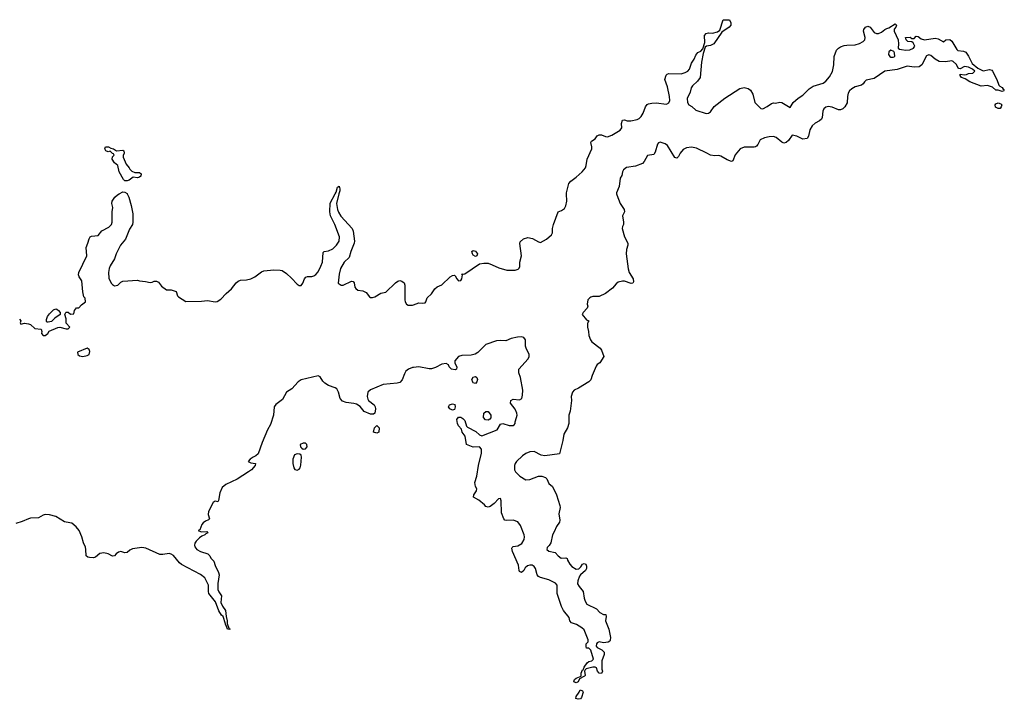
# Model space of a CAD drawing. Header units: inches. Extents: x 2554595 to 2793962, y 331849 to 426146.
# Tile 15 of 45: x 2576247 to 2585630, y 375182 to 381661. Entities that reach past the tile are written whole.
import ezdxf

# ---------------------------------------------------------------- set-up
doc = ezdxf.new("R2010")
doc.units = ezdxf.units.IN
doc.header["$MEASUREMENT"] = 0
for name, color, linetype in [('C5377', 7, 'Continuous'), ('C5378', 7, 'Continuous'), ('C5387', 7, 'Continuous'), ('C5388', 7, 'Continuous')]:
    doc.layers.add(name, color=color, linetype=linetype)

msp = doc.modelspace()

# ---------------------------------------------------------------- linework, layer by layer
at = {"layer": 'C5377', "color": 5, "elevation": 20}
for points in [[(2576245.4, 378805.4), (2576258, 378790), (2576252, 378770), (2576258, 378758), (2576293.6, 378766.4), (2576330, 378762.8), (2576350, 378754.8), (2576390, 378717.3), (2576450.8, 378710.8), (2576458, 378690), (2576456, 378670), (2576470, 378651.3), (2576490, 378651.3), (2576514, 378670), (2576529, 378691), (2576610, 378726), (2576630.9, 378730.9), (2576690, 378714), (2576710, 378714), (2576726, 378730), (2576688.7, 378768.7), (2576688.9, 378808.9), (2576678, 378850), (2576686, 378870), (2576690, 378874), (2576710, 378872), (2576730, 378854), (2576762, 378858), (2576768, 378890), (2576787.3, 378912.7), (2576810, 378914), (2576836.4, 378943.6), (2576874, 378970), (2576870, 379006), (2576859, 379019), (2576847.7, 379067.7), (2576840.5, 379170), (2576814.3, 379210), (2576808.6, 379230), (2576812.3, 379250), (2576888, 379410), (2576880.7, 379490), (2576898, 379530), (2576908.1, 379571.9), (2576919.3, 379590), (2576930, 379598), (2576995.1, 379604.9), (2577031.3, 379648.7), (2577096.6, 379683.4), (2577122.9, 379710), (2577129.7, 379730.3), (2577128, 379830), (2577134, 379870), (2577124.5, 379910), (2577129.6, 379930), (2577154.5, 379970), (2577179.3, 379990), (2577196.6, 380000)], [(2577271.4, 380000), (2577285.7, 379970), (2577310.3, 379890), (2577326.7, 379810), (2577326.3, 379730), (2577322.3, 379710), (2577294.8, 379665.2), (2577254.2, 379570), (2577207.5, 379512.5), (2577166.3, 379430), (2577150, 379382.7), (2577110, 379316), (2577099.5, 379290), (2577092.2, 379250), (2577098, 379198), (2577118.8, 379150), (2577130, 379136), (2577150, 379124), (2577182, 379130), (2577210, 379158), (2577230, 379166.8), (2577370, 379176.5), (2577390, 379170.4), (2577446, 379166), (2577490, 379154), (2577510, 379157.3), (2577530, 379167.3), (2577550, 379167.3), (2577570, 379157.3), (2577599.9, 379119.9), (2577644.9, 379084.9), (2577690, 379084.9), (2577738, 379070), (2577750.7, 379030), (2577759.9, 379019.9), (2577830, 378975.5), (2577981.2, 378978.8), (2578035.8, 378984.2), (2578110, 378971.3), (2578130, 378974.4), (2578162.4, 378997.6), (2578213.5, 379050), (2578265.9, 379094.1), (2578310, 379151.8), (2578330, 379168.9), (2578350, 379178), (2578410, 379181.3), (2578450, 379190.2), (2578488.3, 379210), (2578550, 379256.5), (2578574.3, 379265.7), (2578670, 379276.5), (2578730, 379273.7), (2578748.7, 379268.7), (2578790, 379240.5), (2578838.3, 379198.3), (2578890, 379139.5), (2578910, 379126.7), (2578930, 379128.5), (2578946, 379150), (2578960.5, 379190), (2578973.3, 379206.7), (2578990, 379214.3), (2579030, 379214.2), (2579050, 379219.3), (2579070, 379232.2), (2579090, 379256.9), (2579118.3, 379310), (2579131.7, 379350), (2579137.6, 379442.4), (2579147.8, 379452.2), (2579190, 379458.6), (2579230, 379475.6), (2579265.1, 379510), (2579292.4, 379550), (2579296, 379590), (2579249.9, 379710), (2579209.9, 379790), (2579201.1, 379830), (2579206.6, 379913.3), (2579253, 380000)], [(2579288.9, 380000), (2579264.7, 379910), (2579276.3, 379850), (2579284.6, 379824.6), (2579306.9, 379786.9), (2579415.8, 379670), (2579425.5, 379645.5), (2579436.8, 379550), (2579433.7, 379530), (2579401.3, 379450), (2579387.2, 379392.8), (2579337.7, 379350), (2579305.5, 379290), (2579290, 379235.3), (2579280.7, 379150), (2579310, 379130.6), (2579330, 379130.4), (2579410, 379167.3), (2579426, 379166), (2579433, 379153), (2579441.3, 379110), (2579450, 379098), (2579470, 379083), (2579515.9, 379075.9), (2579550, 379061), (2579580.4, 379020.4), (2579590, 379014), (2579610, 379012.7), (2579630, 379019.3), (2579687.7, 379052.3), (2579735.6, 379064.4), (2579827.6, 379152.4), (2579850, 379168.5), (2579870, 379174), (2579888.9, 379168.9), (2579911.7, 379151.7), (2579918.9, 379130), (2579917.7, 378990), (2579921.5, 378970), (2579934.4, 378950), (2579950, 378940.3), (2579990, 378938.3), (2580000, 378942.1)], [(2580000, 378345.6), (2579990, 378344.5), (2579953.4, 378330), (2579928.1, 378310), (2579914, 378286), (2579893.5, 378226.5), (2579870, 378202.7), (2579845, 378195), (2579710, 378183.9), (2579590, 378132.3), (2579565, 378110), (2579558.2, 378070), (2579564, 378044), (2579571.8, 378031.8), (2579626.4, 377990), (2579636, 377970), (2579638.9, 377950), (2579632.2, 377910), (2579618.6, 377901.4), (2579590, 377901.7), (2579530, 377925.1), (2579492.9, 377972.9), (2579455.7, 377995.7), (2579430, 378003.4), (2579358, 378010), (2579323.5, 378023.5), (2579300.2, 378050), (2579286.3, 378110), (2579270, 378140.8), (2579252.7, 378152.7), (2579190, 378174.9), (2579155.6, 378195.6), (2579135.3, 378215.3), (2579110, 378257.4), (2579090, 378267), (2578930, 378229.2), (2578901.8, 378210), (2578839, 378141), (2578790.2, 378110), (2578750, 378041.1), (2578687.7, 377992.3), (2578673.4, 377970), (2578665.1, 377890), (2578638.7, 377801.3), (2578610, 377749.7), (2578557.6, 377630), (2578518.2, 377521.8), (2578498.3, 377501.7), (2578471, 377490), (2578442.8, 377470), (2578424.7, 377450), (2578450, 377436), (2578494, 377430), (2578491, 377410), (2578454.8, 377370), (2578427.3, 377350), (2578318.4, 377281.6), (2578210, 377231.1), (2578177.8, 377202.2), (2578155.4, 377150), (2578142.8, 377077.2), (2578134.8, 377065.2), (2578111.3, 377071.3), (2578090, 377058.7), (2578046.4, 376973.6), (2578044.2, 376944.2), (2578056.7, 376903.3), (2578046.9, 376893.1), (2578018.5, 376881.5), (2577995.2, 376864.8), (2577982.6, 376850), (2577963, 376797), (2577946.8, 376790), (2577978, 376778), (2578030, 376782.8), (2578039.1, 376770), (2578020.3, 376759.7), (2578013, 376750), (2577981.5, 376738.5), (2577959.3, 376720.7), (2577930, 376691.1), (2577916.5, 376670), (2577912.9, 376650), (2577916.8, 376636.8), (2577936, 376610), (2577970, 376591), (2578039.3, 376570), (2578060.3, 376550), (2578070, 376528.4), (2578097.8, 376497.8), (2578110, 376456.3), (2578143.1, 376390), (2578148, 376370), (2578134.6, 376285.4), (2578136.8, 376230), (2578145.9, 376205.9), (2578171.8, 376170), (2578164.8, 376104.8), (2578181.1, 376070), (2578208.9, 376030), (2578213.4, 375970), (2578224.9, 375930), (2578224.7, 375904.7), (2578241.1, 375861.1), (2578252.7, 375850), (2578250, 375846.6), (2578227.6, 375850), (2578219.3, 375879.3), (2578210, 375888.7), (2578192.9, 375952.9), (2578185.1, 375970), (2578170, 375985.1), (2578144.6, 376024.6), (2578114, 376110), (2578050.8, 376190), (2578045.8, 376210), (2578047, 376270), (2578010, 376338.9), (2577970, 376372.9), (2577788.7, 376468.7), (2577770, 376484.2), (2577712.5, 376552.5), (2577690, 376566.6), (2577670, 376573.5), (2577610, 376561), (2577581.6, 376561.6), (2577450, 376621.4), (2577410, 376628.7), (2577322.2, 376617.8), (2577295.9, 376604.1), (2577270, 376580.7), (2577250, 376577), (2577210, 376591.5), (2577190, 376585.6), (2577167.7, 376570), (2577150, 376548.7), (2577130, 376547), (2577089.8, 376569.8), (2577050, 376579.7), (2577010, 376571.5), (2576970, 376538.7), (2576950, 376531.3), (2576913.3, 376533.3), (2576897, 376537), (2576881.2, 376550), (2576878.4, 376610), (2576873.1, 376633.1), (2576855.1, 376675.1), (2576840.9, 376730), (2576814.5, 376790), (2576786.5, 376826.5), (2576742.7, 376862.7), (2576690, 376869.5), (2576675.3, 376875.3), (2576590, 376926), (2576530, 376939.3), (2576490, 376942.7), (2576470, 376937.2), (2576427.5, 376912.5), (2576350, 376909), (2576330, 376904), (2576270, 376876), (2576210, 376859.5)]]:
    msp.add_lwpolyline(points, dxfattribs=at)
at = {"layer": 'C5377', "color": 5}
for points, elevation in [([(2576510, 378778), (2576504, 378784), (2576504, 378804), (2576513.2, 378830), (2576530, 378856), (2576570, 378896), (2576590, 378906), (2576602, 378902), (2576618, 378890), (2576632, 378870), (2576634, 378850), (2576583.4, 378816.6), (2576550, 378785.2), (2576518, 378778)], 20), ([(2576890, 378528.7), (2576798, 378490), (2576802, 378470), (2576818, 378458), (2576850, 378451), (2576890, 378458.8), (2576908.7, 378470), (2576916.5, 378496.5), (2576910, 378518)], 20), ([(2579650, 377719), (2579618, 377730), (2579629.4, 377770), (2579650, 377791), (2579672.4, 377770), (2579670, 377728.7)], 20), ([(2578950, 377624.7), (2578921, 377610), (2578922.8, 377590), (2578935.8, 377575.8), (2578950, 377565.5), (2578970, 377568.5), (2578986.6, 377590), (2578984, 377610), (2578970, 377623.1)], 40), ([(2578890, 377523.5), (2578865.8, 377514.2), (2578849.4, 377470), (2578851.1, 377430), (2578860.9, 377390), (2578870, 377373), (2578890, 377366), (2578910, 377375.8), (2578918.7, 377390), (2578925.5, 377414.5), (2578932.9, 377490), (2578928.3, 377508.3), (2578917.7, 377517.7)], 40)]:
    msp.add_lwpolyline(points, close=True, dxfattribs=dict(at, elevation=elevation))
at = {"layer": 'C5378', "color": 5, "elevation": 20}
msp.add_lwpolyline([(2577170, 380411.3), (2577230, 380418), (2577238, 380410), (2577242, 380390), (2577232.7, 380367.3), (2577232, 380350), (2577262.8, 380282.8), (2577290.4, 380250), (2577296.4, 380236.4), (2577315.5, 380215.5), (2577344.5, 380204.5), (2577390, 380202.8), (2577406, 380190), (2577401, 380170), (2577390, 380161.2), (2577370, 380153.2), (2577330, 380161.2), (2577290, 380132.3), (2577270, 380125.1), (2577250, 380124.5), (2577237.2, 380137.2), (2577196, 380210), (2577181.2, 380270), (2577150, 380297.2), (2577129.5, 380330), (2577130, 380354), (2577146, 380370), (2577142, 380382), (2577130, 380386), (2577110, 380408), (2577090, 380402), (2577069, 380410), (2577058, 380430), (2577066, 380450), (2577094, 380450), (2577116.9, 380436.9), (2577142, 380430)], close=True, dxfattribs=at)
for points in [[(2577196.6, 380000), (2577230, 380019.3), (2577250, 380017.1), (2577270, 380003), (2577271.4, 380000)], [(2579253, 380000), (2579262.4, 380017.6), (2579276, 380064), (2579290, 380074.8), (2579296.9, 380050), (2579296.9, 380030), (2579288.9, 380000)]]:
    msp.add_lwpolyline(points, dxfattribs=at)
at = {"layer": 'C5387', "color": 5, "elevation": 20}
for points in [[(2581935.3, 380000), (2581936.9, 379990), (2581970, 379907.3), (2582008, 379850), (2582010.5, 379830), (2581992.2, 379790), (2582002.6, 379730), (2582001.6, 379710), (2581990.7, 379690), (2581987.2, 379670), (2582009.1, 379590), (2582041.3, 379530), (2582042.2, 379510), (2582029.3, 379470), (2582025, 379430), (2582045.4, 379285.4), (2582054, 379250), (2582092.6, 379190), (2582097.7, 379162.2), (2582091.5, 379148.5), (2582073, 379147), (2582010, 379168.2), (2581990, 379169), (2581950, 379157.2), (2581930, 379142.9), (2581897.4, 379102.6), (2581828.8, 379050), (2581770, 379023.1), (2581710, 379020.5), (2581690, 379015.6), (2581678.8, 379010), (2581660.7, 378990), (2581654.8, 378950), (2581662.8, 378930), (2581656, 378910), (2581616, 378870), (2581606, 378850), (2581650, 378801), (2581672, 378790), (2581662, 378778), (2581658, 378762), (2581657.3, 378730), (2581669.1, 378690), (2581672, 378650), (2581686.3, 378610), (2581700.3, 378590), (2581778, 378530), (2581790.4, 378510), (2581814, 378450), (2581774.9, 378390), (2581750, 378372.9), (2581740.6, 378359.4), (2581701.8, 378270), (2581690, 378227.6), (2581671, 378209), (2581572.5, 378147.5), (2581529.6, 378130.4), (2581515.2, 378110), (2581502.4, 378070), (2581504.6, 378030), (2581492, 377930), (2581480.8, 377890), (2581480.9, 377810), (2581467.8, 377770), (2581431.6, 377710), (2581422.7, 377650), (2581390, 377522.7), (2581250, 377504.4), (2581217.2, 377510), (2581150, 377543.5), (2581110, 377542.2), (2581070, 377526.3), (2581037.1, 377502.9), (2580980.3, 377450), (2580967.2, 377430), (2580961.1, 377410), (2580963.7, 377370), (2580972.4, 377350), (2581014, 377310), (2581070, 377275.6), (2581110, 377276), (2581190.3, 377310.3), (2581222, 377310), (2581256.7, 377296.7), (2581270, 377282.8), (2581290, 377240.5), (2581325.5, 377210), (2581363.1, 377130), (2581395.3, 377030), (2581396.9, 377010), (2581384.2, 376950), (2581395.5, 376890), (2581390, 376869.5), (2581363.7, 376830), (2581341.7, 376778.3), (2581323.1, 376750), (2581307.7, 376672.2), (2581292.2, 376647.8), (2581274, 376630), (2581271, 376610), (2581290, 376594.8), (2581350, 376580.7), (2581377.3, 376550), (2581408.7, 376528.7), (2581451.3, 376531.3), (2581464.7, 376524.7), (2581466.8, 376510), (2581488.2, 376470), (2581510, 376448.4), (2581550, 376423.8), (2581574.2, 376425.8), (2581594.2, 376445.8), (2581609.6, 376470.4), (2581624.8, 376475.2), (2581641, 376470), (2581650, 376452), (2581647.7, 376430), (2581639.1, 376410), (2581590.3, 376369.7), (2581583, 376357), (2581567.2, 376310), (2581564.2, 376284.2), (2581577.4, 376257.4), (2581617.3, 376210), (2581626.7, 376146.7), (2581636.3, 376116.3), (2581650.8, 376090), (2581744.7, 376044.7), (2581774, 376010), (2581810, 375992), (2581831.3, 375990), (2581836, 375970), (2581830.5, 375929.5), (2581862, 375850), (2581876.4, 375770), (2581875.2, 375744.8), (2581870, 375735.3), (2581854, 375726), (2581810, 375719.3), (2581770, 375729.2), (2581750, 375722), (2581744, 375710), (2581740.7, 375690), (2581750, 375676), (2581793.7, 375653.7), (2581816, 375630), (2581817.3, 375610), (2581796, 375550), (2581796, 375470), (2581801, 375450), (2581792, 375428), (2581769.2, 375430), (2581754, 375450), (2581743.1, 375483.1), (2581730, 375489), (2581710, 375489.2), (2581646, 375474), (2581636, 375464), (2581631, 375450), (2581636, 375410), (2581630, 375402), (2581582, 375378), (2581570, 375348.7), (2581550, 375338), (2581528, 375350), (2581535.3, 375370), (2581550, 375384.7), (2581596.4, 375403.6), (2581599, 375430), (2581610, 375462), (2581616.4, 375463.6), (2581626, 375490), (2581656, 375530), (2581670, 375542), (2581698, 375550), (2581714.6, 375565.4), (2581688.7, 375650), (2581670, 375668.7), (2581650, 375669), (2581644.1, 375684.1), (2581646, 375710), (2581664, 375730), (2581665.2, 375750), (2581625.3, 375845.3), (2581604.6, 375864.6), (2581554.6, 375894.6), (2581507, 375910), (2581490, 375929.4), (2581483.3, 375963.3), (2581430, 376028), (2581410, 376066.6), (2581368.9, 376190), (2581369.8, 376269.8), (2581353.6, 376290), (2581290, 376320.8), (2581210, 376342.7), (2581190, 376353.3), (2581179.2, 376370), (2581162, 376430), (2581150, 376447.3), (2581130, 376459.7), (2581110, 376462.4), (2581084.9, 376455.1), (2581064.9, 376435.1), (2581050, 376409.6), (2581030, 376391.8), (2581010, 376402), (2581005.7, 376410), (2581001, 376461), (2580944.7, 376590), (2580938, 376622), (2580939.3, 376630), (2580950, 376638), (2580993.7, 376646.3), (2581031.7, 376668.3), (2581053.5, 376706.5), (2581057.1, 376730), (2581053.2, 376750), (2581018.3, 376838.3), (2580993.5, 376873.5), (2580950, 376888.4), (2580886.9, 376886.9), (2580871.4, 376891.4), (2580862.3, 376902.2), (2580840.1, 376960.1), (2580835.5, 377075.5), (2580830, 377095.6), (2580810, 377093), (2580770, 377049.6), (2580730, 377020.9), (2580710, 377012.7), (2580690, 377019.3), (2580676.9, 377036.9), (2580621.3, 377081.3), (2580572.3, 377110), (2580575.6, 377130), (2580599.5, 377170), (2580602.7, 377190), (2580589.7, 377209.7), (2580585.1, 377250), (2580604.8, 377310), (2580618.2, 377410), (2580648.6, 377530), (2580648.2, 377568.2), (2580630, 377587.6), (2580570, 377587), (2580506, 377610), (2580491.1, 377691.1), (2580464.2, 377730), (2580457.6, 377757.6), (2580430, 377789.6), (2580419.1, 377810), (2580412, 377850), (2580430, 377872.7), (2580450, 377870.3), (2580470, 377860.4), (2580490, 377838.8), (2580505.5, 377785.5), (2580515.2, 377775.2), (2580594.6, 377734.6), (2580630, 377702), (2580650, 377694), (2580796, 377750), (2580830, 377804.7), (2580850, 377812), (2580910, 377791), (2580948.4, 377791.6), (2580960.4, 377799.6), (2580968.7, 377811.3), (2580968.7, 377828.7), (2580982.9, 377870), (2580987.3, 377890), (2580985.6, 377910), (2580970, 377949.2), (2580924.5, 378004.5), (2580926.6, 378030), (2580950, 378043.8), (2581010, 378038), (2581031.1, 378048.9), (2581038.7, 378081.3), (2581041.7, 378130), (2581018.4, 378250), (2581004.2, 378295.8), (2581004, 378330), (2581092.8, 378427.2), (2581103.5, 378450), (2581101.8, 378470), (2581072.4, 378530), (2581068, 378548), (2581068.2, 378610), (2581050, 378632.7), (2581030, 378637.2), (2580990, 378635), (2580930, 378621.1), (2580879.2, 378600.8), (2580830, 378604), (2580790, 378600.4), (2580690, 378565.5), (2580612.1, 378487.9), (2580587, 378473), (2580550, 378462.1), (2580461.3, 378458.7), (2580430, 378448.8), (2580393.8, 378410), (2580393.6, 378390), (2580412, 378348), (2580410.2, 378329.8), (2580396, 378324), (2580360.5, 378330), (2580340.3, 378350), (2580332.2, 378372.2), (2580310, 378383.9), (2580270, 378377.4), (2580210, 378345.6), (2580170, 378332.2), (2580148.8, 378331.2), (2580051.4, 378351.4), (2580000, 378345.6)], [(2580000, 378942.1), (2580050, 378961.3), (2580090, 378958), (2580110, 378962.8), (2580119, 378970), (2580128.7, 379010), (2580170, 379046), (2580203.3, 379096.7), (2580226.6, 379113.4), (2580270, 379134), (2580350, 379210.5), (2580370, 379222.8), (2580390, 379224.7), (2580398, 379218), (2580411.3, 379190), (2580430, 379171.3), (2580450, 379176), (2580459.3, 379190), (2580464, 379210), (2580467.3, 379227.3), (2580462, 379238), (2580474, 379234), (2580490, 379238.8), (2580630, 379334.8), (2580670, 379340.7), (2580710, 379339.1), (2580750, 379325.5), (2580814.3, 379294.3), (2580890, 379274.7), (2580970, 379273.2), (2580998.4, 379281.6), (2581008, 379292.1), (2581012.3, 379307.7), (2581013.8, 379350), (2581028, 379410), (2581012.3, 379527.7), (2581016.6, 379543.4), (2581047.6, 379572.4), (2581090, 379583.6), (2581134.9, 379574.9), (2581190, 379542.8), (2581210, 379536), (2581268.7, 379570), (2581314, 379610), (2581324, 379630), (2581323.7, 379670), (2581333.8, 379710), (2581377.2, 379830), (2581410, 379841.6), (2581439.4, 379860.6), (2581452.3, 379887.7), (2581461, 379930), (2581458, 380000)]]:
    msp.add_lwpolyline(points, dxfattribs=at)
for points in [[(2580590, 379404), (2580570, 379415.3), (2580561.2, 379430), (2580555.3, 379450), (2580570, 379461), (2580590, 379454), (2580610.7, 379430), (2580602, 379410)], [(2580590, 378192.8), (2580570, 378198), (2580564.3, 378204.3), (2580556.8, 378230), (2580570, 378253.6), (2580590, 378259.5), (2580603.8, 378250), (2580610.2, 378230), (2580604.9, 378210)], [(2580370, 377938.4), (2580347, 377950), (2580334.5, 377970), (2580343.7, 377990), (2580370, 377998.4), (2580393.7, 377993.7), (2580397.1, 377970), (2580390, 377945.2)], [(2580710, 377844.2), (2580687.2, 377847.2), (2580665.6, 377870), (2580669.7, 377910), (2580690, 377926.8), (2580710, 377926), (2580737.3, 377890), (2580736.1, 377863.9), (2580728.3, 377851.7)], [(2581570, 375182), (2581548, 375190), (2581548.7, 375210), (2581578, 375250), (2581587.3, 375272.7), (2581610, 375262), (2581618, 375250), (2581602, 375198), (2581590, 375188)]]:
    msp.add_lwpolyline(points, close=True, dxfattribs=at)
at = {"layer": 'C5388', "color": 5, "elevation": 20}
msp.add_lwpolyline([(2581458, 380000), (2581457.5, 380010), (2581481.5, 380098.5), (2581499, 380121), (2581550, 380158.8), (2581607.6, 380210), (2581638.7, 380250), (2581646.2, 380270), (2581655.4, 380330), (2581699.1, 380430), (2581699.4, 380450), (2581689.7, 380490), (2581696.9, 380503.1), (2581730, 380525.7), (2581750, 380552.2), (2581770, 380564.6), (2581790, 380562.8), (2581830, 380545.8), (2581850, 380545), (2581890, 380561.2), (2581970, 380606.5), (2581983.8, 380630), (2581981.4, 380670), (2581990, 380702), (2582010, 380705.3), (2582037.4, 380697.4), (2582070, 380697.5), (2582130, 380708.4), (2582150, 380717.6), (2582170, 380737.8), (2582189.8, 380770), (2582209.9, 380830.1), (2582227.7, 380852.3), (2582240.5, 380859.5), (2582270, 380866.5), (2582312.3, 380867.7), (2582410, 380856.9), (2582432.8, 380867.2), (2582442.7, 380890), (2582440.7, 380930), (2582421.7, 381021.7), (2582396.4, 381090), (2582406.5, 381133.5), (2582417, 381143), (2582433.3, 381146.7), (2582550, 381146), (2582590, 381156.1), (2582615.6, 381170), (2582629.8, 381190.2), (2582650, 381244.9), (2582674.7, 381285.3), (2582690, 381324), (2582710, 381347.3), (2582738, 381362), (2582757.2, 381382.8), (2582775.5, 381444.5), (2582772.7, 381510), (2582790, 381530.7), (2582810, 381535.5), (2582850, 381534), (2582895.3, 381544.7), (2582919.1, 381560.9), (2582950, 381658), (2583010, 381661), (2583024.9, 381630), (2583023.8, 381610), (2583008, 381590), (2582938, 381542), (2582862, 381430), (2582830, 381414), (2582790.6, 381409.4), (2582780.7, 381399.3), (2582760.6, 381339.4), (2582744.7, 381255.3), (2582730.2, 381110), (2582705.9, 381074.1), (2582657.6, 381030), (2582644.4, 381010), (2582638, 380970), (2582609.2, 380910), (2582610.3, 380870.3), (2582623.8, 380850), (2582652.1, 380832.1), (2582690, 380799), (2582790, 380765.8), (2582810, 380769.1), (2582830, 380783.1), (2582866.4, 380833.6), (2582967.8, 380912.2), (2583110, 381006), (2583150, 381015.6), (2583190, 381005.8), (2583210.2, 380990), (2583234.2, 380950), (2583251.5, 380870), (2583310, 380814.9), (2583330, 380812.2), (2583370, 380832.3), (2583410, 380863.1), (2583430, 380868.7), (2583450, 380866.5), (2583490, 380873.2), (2583510.6, 380870), (2583590, 380824.7), (2583617, 380870), (2583665.6, 380914.4), (2583710, 380940.7), (2583770, 381001.2), (2583810, 381028.8), (2583904.5, 381055.5), (2583930, 381074.3), (2583963.8, 381116.2), (2583992.7, 381167.3), (2584006.3, 381230), (2584009.8, 381310), (2584032.4, 381370), (2584050, 381390.3), (2584070, 381402.6), (2584105.3, 381414.7), (2584130, 381419.1), (2584210, 381420.6), (2584250, 381432.4), (2584286.5, 381453.5), (2584300.5, 381470), (2584303, 381490), (2584287.8, 381550), (2584291.8, 381568.2), (2584306, 381590), (2584330, 381598.4), (2584352.7, 381590), (2584390, 381538), (2584411.6, 381528.4), (2584430, 381530.4), (2584458.3, 381541.7), (2584490, 381566), (2584510, 381578), (2584530, 381582), (2584590, 381622), (2584602, 381610), (2584596, 381590), (2584581, 381570), (2584582, 381550), (2584617.3, 381470), (2584623, 381430), (2584618, 381390), (2584630, 381381), (2584650, 381376), (2584690.8, 381370.8), (2584730, 381374), (2584764, 381390), (2584778, 381410), (2584761.2, 381441.2), (2584750, 381449), (2584710, 381454), (2584701.5, 381461.5), (2584694, 381470), (2584690, 381490.8), (2584732.8, 381492.8), (2584750, 381482), (2584770, 381482), (2584790, 381504.7), (2584810, 381500.7), (2584838.3, 381478.3), (2584868.5, 381468.5), (2584970, 381485.3), (2584998.9, 381478.9), (2585050, 381451), (2585071.8, 381468.2), (2585110, 381472.4), (2585130, 381456.3), (2585177.7, 381377.7), (2585188.5, 381368.5), (2585241.8, 381361.8), (2585263.8, 381350), (2585290, 381314), (2585324.2, 381244.2), (2585377.3, 381197.3), (2585430, 381174.8), (2585490, 381187.3), (2585510, 381178.8), (2585518.8, 381170), (2585558.8, 381090), (2585576.9, 381036.9), (2585586.4, 381026.4), (2585610, 381014.8), (2585618.8, 380998.8), (2585630, 380990.8), (2585622, 380978), (2585610, 380975.3), (2585570, 380989), (2585550, 380989), (2585516.6, 381016.6), (2585490, 381027.8), (2585470, 381032), (2585410, 381028.3), (2585302.7, 381070), (2585256.6, 381096.6), (2585222.7, 381110), (2585207.8, 381130), (2585210, 381142), (2585250, 381135.3), (2585270, 381138.4), (2585290, 381147.7), (2585330, 381152), (2585348, 381170), (2585328, 381190), (2585289.6, 381209.6), (2585250, 381215.1), (2585210, 381192.3), (2585195.5, 381195.5), (2585190, 381199), (2585174.6, 381234.6), (2585142.7, 381262.7), (2585130, 381268.2), (2585070, 381259.2), (2585010, 381263.8), (2584970, 381283.5), (2584930, 381318), (2584910, 381326), (2584890, 381315.3), (2584843.6, 381230), (2584819.3, 381210), (2584770, 381208.1), (2584703.1, 381216.9), (2584610, 381184.7), (2584490.1, 381169.9), (2584390, 381100.6), (2584314.7, 381085.3), (2584296.5, 381070), (2584284.9, 381050), (2584270, 381036.3), (2584210, 381021.6), (2584177.6, 381002.4), (2584156.3, 380983.7), (2584140.9, 380959.1), (2584134.2, 380930), (2584132.7, 380867.3), (2584110.2, 380830), (2584090.2, 380810), (2584070, 380801.7), (2584050, 380800.2), (2583990, 380826.3), (2583950, 380833), (2583930, 380827.8), (2583908.8, 380811.2), (2583899.2, 380790), (2583894.6, 380730), (2583887.1, 380712.9), (2583870, 380695.9), (2583826.6, 380673.4), (2583798.4, 380650), (2583775.2, 380610), (2583765.3, 380550), (2583750.2, 380529.8), (2583710, 380520.4), (2583652.7, 380550), (2583610, 380560.9), (2583572, 380508), (2583550.7, 380489.3), (2583530, 380484.9), (2583510, 380492.3), (2583457, 380537), (2583430, 380546.6), (2583390, 380545.3), (2583344.7, 380535.3), (2583304.4, 380515.5), (2583280.3, 380470), (2583270, 380456.2), (2583258.8, 380450), (2583246.2, 380446.2), (2583150, 380445.6), (2583113.4, 380430), (2583066.5, 380373.5), (2583043.5, 380316.5), (2583030, 380308), (2582990, 380325.4), (2582930, 380361), (2582910, 380366.9), (2582870, 380362.4), (2582830, 380368.3), (2582794, 380390), (2582695.7, 380435.8), (2582650, 380446.2), (2582601.2, 380438.8), (2582570, 380423.1), (2582540.2, 380390), (2582524.2, 380355.8), (2582510, 380340.9), (2582490, 380347.3), (2582421.3, 380461.3), (2582397.8, 380477.8), (2582350, 380493.1), (2582333.5, 380486.5), (2582324.7, 380475.3), (2582302, 380398), (2582290, 380375.6), (2582230, 380367), (2582197.7, 380310), (2582180.9, 380290), (2582114.6, 380265.4), (2582030, 380251.9), (2582002.6, 380230), (2581992.2, 380210), (2581984.2, 380175.8), (2581970, 380149.2), (2581959.6, 380070), (2581933.8, 380010), (2581935.3, 380000)], dxfattribs=at)
for points in [[(2584550, 381369.2), (2584530, 381355.3), (2584526, 381330), (2584538.8, 381310), (2584550, 381304.4), (2584570, 381303.1), (2584585.2, 381310), (2584583.7, 381343.7), (2584577, 381357)], [(2585570, 380815.3), (2585546, 380826), (2585543.6, 380850), (2585550, 380859.1), (2585570, 380866.8), (2585597.5, 380857.5), (2585606, 380850), (2585601, 380830), (2585590, 380815.3)]]:
    msp.add_lwpolyline(points, close=True, dxfattribs=at)

doc.saveas('drawing.dxf')
